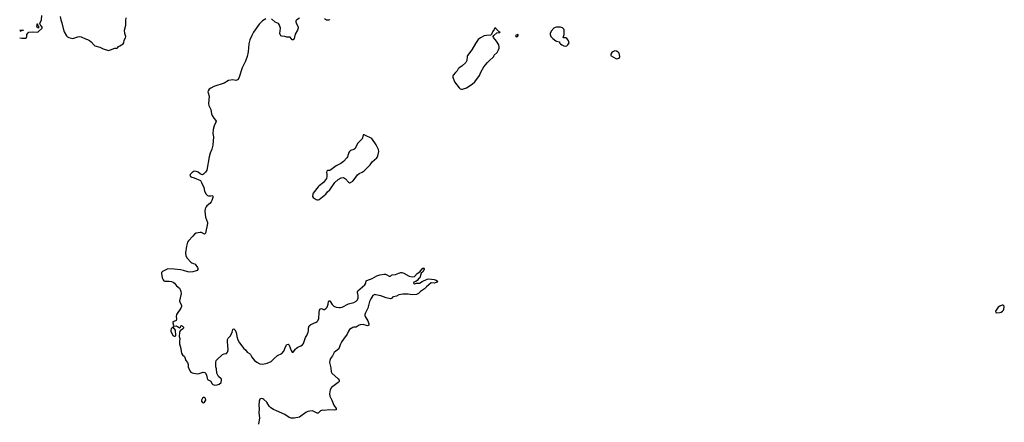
# Model space of a CAD drawing. Header units: inches. Extents: x 2057758 to 2159670, y 827298 to 1016821.
# Tile 5 of 90: x 2057931 to 2076790, y 863086 to 870792. Entities that reach past the tile are written whole.
import ezdxf

# ---------------------------------------------------------------- set-up
doc = ezdxf.new("R2010")
doc.units = ezdxf.units.IN
doc.header["$MEASUREMENT"] = 0
for name, color, linetype in [('C0857', 7, 'Continuous'), ('C0866', 7, 'Continuous'), ('C0867', 7, 'Continuous'), ('C0876', 7, 'Continuous')]:
    doc.layers.add(name, color=color, linetype=linetype)

msp = doc.modelspace()

# ---------------------------------------------------------------- linework, layer by layer
at = {"layer": 'C0857', "color": 6, "elevation": 300}
for points in [[(2057931, 870442), (2057970, 870437), (2058039, 870441), (2058062, 870450), (2058069, 870470), (2058069, 870510), (2058090, 870542), (2058106, 870550), (2058170, 870559), (2058269, 870551), (2058283, 870557), (2058359, 870630), (2058361, 870650), (2058350, 870669), (2058337, 870677), (2058319, 870710), (2058321, 870730), (2058348, 870790), (2058353, 870870)], [(2058703, 870850), (2058717, 870790), (2058741, 870730), (2058763, 870623), (2058782, 870562), (2058830, 870481), (2058845, 870465), (2058870, 870450), (2058950, 870432), (2059045, 870465), (2059070, 870470), (2059110, 870466), (2059190, 870426), (2059230, 870415), (2059270, 870393), (2059299, 870370), (2059350, 870311), (2059373, 870293), (2059464, 870264), (2059530, 870233), (2059630, 870203), (2059670, 870212), (2059750, 870244), (2059795, 870250), (2059810, 870257), (2059824, 870276), (2059847, 870293), (2059912, 870330), (2059924, 870350), (2059930, 870401), (2059958, 870442), (2059963, 870470), (2059947, 870527), (2059941, 870590), (2059962, 870690), (2059963, 870777), (2059972, 870830)], [(2057933, 870587), (2057938, 870590), (2058002, 870590), (2057958, 870582), (2057950, 870570), (2057932, 870566)]]:
    msp.add_lwpolyline(points, dxfattribs=at)
msp.add_lwpolyline([(2058290, 870628), (2058278, 870638), (2058270, 870638), (2058258, 870670), (2058266, 870690), (2058266, 870714), (2058271, 870710), (2058272, 870690), (2058291, 870670)], close=True, dxfattribs=at)
at = {"layer": 'C0866', "color": 6}
for points, elevation in [([(2062256, 870000), (2062250, 869985), (2062191, 869869), (2062137, 869690), (2062114, 869646), (2062090, 869633), (2062070, 869631), (2062010, 869639), (2061930, 869625), (2061850, 869577), (2061650, 869511), (2061590, 869482), (2061559, 869461), (2061539, 869430), (2061534, 869410), (2061538, 869390), (2061563, 869330), (2061550, 869190), (2061552, 869150), (2061591, 869071), (2061606, 868990), (2061618, 868958), (2061647, 868910), (2061683, 868870), (2061693, 868850), (2061690, 868830), (2061657, 868763), (2061639, 868690), (2061632, 868612), (2061642, 868550), (2061628, 868390), (2061608, 868312), (2061582, 868238), (2061563, 868170), (2061512, 867910), (2061490, 867873), (2061450, 867833), (2061430, 867824), (2061410, 867829), (2061390, 867841), (2061350, 867875), (2061310, 867889), (2061270, 867890), (2061237, 867870), (2061199, 867830), (2061191, 867810), (2061210, 867785), (2061270, 867765), (2061391, 867711), (2061415, 867675), (2061459, 867579), (2061473, 867510), (2061500, 867450), (2061527, 867430), (2061550, 867423), (2061590, 867421), (2061610, 867426), (2061623, 867423), (2061631, 867412), (2061630, 867390), (2061611, 867330), (2061595, 867305), (2061570, 867273), (2061515, 867230), (2061500, 867210), (2061482, 867170), (2061478, 867130), (2061489, 867010), (2061526, 866910), (2061528, 866890), (2061490, 866709), (2061470, 866689), (2061410, 866719), (2061390, 866721), (2061310, 866708), (2061280, 866690), (2061250, 866649), (2061162, 866558), (2061146, 866534), (2061126, 866454), (2061106, 866330), (2061115, 866270), (2061140, 866230), (2061210, 866150), (2061230, 866136), (2061292, 866110), (2061334, 866050), (2061342, 866030), (2061344, 866010), (2061328, 865992), (2061290, 865976), (2061250, 865966), (2061190, 865961), (2061150, 865967), (2061070, 865991), (2061010, 866003), (2060890, 866017), (2060770, 866021), (2060730, 866007), (2060666, 865970), (2060646, 865950), (2060644, 865936), (2060660, 865850), (2060678, 865810), (2060690, 865794), (2060710, 865787), (2060792, 865788), (2060840, 865780), (2060869, 865769), (2060894, 865750), (2060937, 865697), (2060993, 865653), (2061006, 865630), (2061019, 865590), (2061021, 865550), (2060994, 865410), (2061006, 865370), (2061030, 865330), (2061030, 865302), (2061015, 865270), (2060935, 865150), (2060928, 865110), (2060932, 865068), (2060925, 865035), (2060913, 865027), (2060863, 865010), (2060864, 864990), (2060875, 864945), (2060872, 864932), (2060884, 864924), (2060935, 864935), (2060990, 864896), (2061010, 864905), (2061018, 864930), (2061030, 864936), (2061050, 864926), (2061066, 864910), (2061067, 864890), (2061050, 864870), (2061005, 864835), (2060990, 864806), (2060985, 864730), (2060999, 864690), (2060989, 864630), (2060991, 864590), (2061017, 864497), (2061022, 864442), (2061031, 864411), (2061050, 864380), (2061085, 864345), (2061116, 864270), (2061142, 864230), (2061156, 864190), (2061159, 864150), (2061188, 864070), (2061207, 864047), (2061234, 864034), (2061330, 864015), (2061370, 864020), (2061444, 864044), (2061479, 864039), (2061499, 864019), (2061511, 863991), (2061519, 863930), (2061530, 863905), (2061591, 863871), (2061611, 863831), (2061632, 863810), (2061650, 863801), (2061670, 863799), (2061710, 863803), (2061750, 863816), (2061787, 863850), (2061798, 863890), (2061796, 863910), (2061790, 863919), (2061739, 863960), (2061718, 863998), (2061708, 864028), (2061698, 864110), (2061687, 864150), (2061688, 864230), (2061694, 864266), (2061711, 864289), (2061816, 864384), (2061850, 864399), (2061890, 864402), (2061912, 864428), (2061925, 864475), (2061911, 864630), (2061914, 864670), (2061926, 864694), (2061970, 864743), (2061999, 864810), (2062010, 864861), (2062022, 864870), (2062030, 864872), (2062050, 864854), (2062075, 864810), (2062090, 864731), (2062110, 864667), (2062140, 864610), (2062221, 864501), (2062255, 864470), (2062287, 864427), (2062330, 864404), (2062350, 864384), (2062377, 864330), (2062430, 864270), (2062475, 864235), (2062530, 864207), (2062590, 864201), (2062670, 864215), (2062750, 864252), (2062805, 864310), (2062870, 864362), (2062950, 864401), (2062992, 864450), (2063021, 864530), (2063050, 864575), (2063070, 864580), (2063090, 864563), (2063130, 864462), (2063150, 864431), (2063168, 864428), (2063214, 864486), (2063235, 864505), (2063258, 864522), (2063318, 864550), (2063349, 864571), (2063367, 864593), (2063406, 864710), (2063431, 864750), (2063459, 864810), (2063465, 864835), (2063464, 864890), (2063477, 864930), (2063510, 864961), (2063610, 865002), (2063630, 865015), (2063643, 865030), (2063660, 865070), (2063668, 865190), (2063675, 865230), (2063684, 865250), (2063690, 865256), (2063710, 865262), (2063750, 865244), (2063770, 865244), (2063804, 865270), (2063818, 865290), (2063834, 865330), (2063840, 865350), (2063844, 865396), (2063850, 865412), (2063870, 865410), (2063919, 865339), (2063950, 865310), (2063990, 865291), (2064050, 865281), (2064078, 865282), (2064110, 865290), (2064230, 865351), (2064330, 865377), (2064378, 865402), (2064404, 865430), (2064417, 865470), (2064415, 865510), (2064403, 865570), (2064403, 865590), (2064410, 865605), (2064540, 865720), (2064560, 865750), (2064570, 865791), (2064580, 865800), (2064680, 865840), (2064770, 865889), (2064830, 865910), (2064910, 865920), (2064939, 865919), (2064966, 865910), (2065010, 865881), (2065030, 865886), (2065050, 865903), (2065068, 865910), (2065130, 865913), (2065190, 865941), (2065230, 865951), (2065251, 865951), (2065290, 865938), (2065390, 865881), (2065450, 865873), (2065490, 865875), (2065547, 865933), (2065595, 865965), (2065650, 866033), (2065670, 866039), (2065680, 866030), (2065679, 866010), (2065652, 865968), (2065621, 865939), (2065592, 865848), (2065567, 865830), (2065541, 865799), (2065519, 865781), (2065481, 865770), (2065472, 865750), (2065490, 865738), (2065532, 865752), (2065590, 865752), (2065638, 865782), (2065736, 865824), (2065770, 865831), (2065870, 865819), (2065910, 865805), (2065935, 865790), (2065930, 865768), (2065870, 865751), (2065810, 865753), (2065720, 865680), (2065682, 865638), (2065606, 865590), (2065571, 865550), (2065530, 865535), (2065450, 865528), (2065370, 865538), (2065270, 865539), (2065190, 865523), (2065150, 865503), (2065090, 865489), (2065070, 865479), (2065050, 865453), (2065030, 865450), (2064950, 865467), (2064846, 865506), (2064750, 865528), (2064730, 865530), (2064695, 865510), (2064654, 865450), (2064630, 865396), (2064596, 865270), (2064580, 865230), (2064546, 865170), (2064540, 865150), (2064541, 865130), (2064549, 865110), (2064597, 865030), (2064616, 864970), (2064615, 864945), (2064603, 864937), (2064590, 864934), (2064510, 864958), (2064450, 864953), (2064430, 864947), (2064375, 864905), (2064330, 864904), (2064310, 864900), (2064250, 864862), (2064229, 864831), (2064204, 864770), (2064130, 864680), (2064098, 864630), (2064070, 864570), (2064041, 864490), (2063984, 864450), (2063956, 864424), (2063922, 864358), (2063884, 864310), (2063868, 864272), (2063867, 864230), (2063889, 864130), (2063896, 864050), (2063910, 864027), (2064030, 863916), (2064050, 863890), (2064048, 863870), (2064033, 863850), (2063904, 863750), (2063879, 863710), (2063869, 863670), (2063865, 863630), (2063868, 863588), (2063909, 863509), (2063950, 863413), (2063995, 863350), (2063994, 863326), (2063964, 863316), (2063850, 863323), (2063770, 863314), (2063730, 863319), (2063710, 863315), (2063695, 863305), (2063650, 863260), (2063630, 863258), (2063590, 863282), (2063550, 863297), (2063530, 863303), (2063490, 863302), (2063450, 863294), (2063410, 863276), (2063290, 863186), (2063190, 863165), (2063130, 863164), (2063095, 863175), (2063010, 863237), (2062850, 863304), (2062790, 863333), (2062743, 863363), (2062712, 863392), (2062662, 863470), (2062610, 863523), (2062590, 863535), (2062570, 863542), (2062542, 863538), (2062530, 863529), (2062518, 863490), (2062514, 863410), (2062520, 863350), (2062514, 863270), (2062521, 863170), (2062505, 863050)], 300), ([(2066491, 870000), (2066479, 869970), (2066399, 869901), (2066350, 869870), (2066331, 869850), (2066311, 869810), (2066277, 869783), (2066233, 869730), (2066226, 869710), (2066227, 869690), (2066262, 869602), (2066304, 869544), (2066348, 869488), (2066370, 869470), (2066390, 869461), (2066410, 869460), (2066430, 869466), (2066489, 869490), (2066600, 869560), (2066650, 869602), (2066738, 869722), (2066764, 869790), (2066819, 869890), (2066888, 869970), (2066919, 870000)], 400)]:
    msp.add_lwpolyline(points, dxfattribs=dict(at, elevation=elevation))
for points, elevation in [([(2064510, 868589), (2064500, 868530), (2064490, 868510), (2064409, 868431), (2064350, 868322), (2064330, 868308), (2064270, 868287), (2064249, 868271), (2064236, 868250), (2064225, 868210), (2064207, 868170), (2064195, 868150), (2064130, 868080), (2064081, 868039), (2063990, 867992), (2063890, 867915), (2063870, 867907), (2063830, 867903), (2063811, 867890), (2063808, 867870), (2063815, 867835), (2063816, 867790), (2063806, 867750), (2063750, 867677), (2063665, 867615), (2063645, 867595), (2063554, 867470), (2063545, 867450), (2063539, 867410), (2063550, 867390), (2063610, 867352), (2063630, 867343), (2063650, 867344), (2063670, 867350), (2063792, 867450), (2063825, 867495), (2063870, 867538), (2063965, 867675), (2064030, 867733), (2064090, 867767), (2064130, 867769), (2064170, 867747), (2064230, 867679), (2064250, 867671), (2064270, 867676), (2064310, 867703), (2064338, 867730), (2064399, 867821), (2064430, 867846), (2064488, 867872), (2064530, 867901), (2064643, 868017), (2064684, 868070), (2064772, 868150), (2064787, 868170), (2064800, 868210), (2064808, 868270), (2064801, 868310), (2064757, 868397), (2064676, 868516), (2064652, 868532), (2064566, 868566), (2064530, 868586)], 400), ([(2060870, 864909), (2060850, 864897), (2060830, 864876), (2060823, 864850), (2060826, 864830), (2060867, 864747), (2060890, 864735), (2060910, 864736), (2060924, 864750), (2060917, 864850)], 300), ([(2061470, 863563), (2061450, 863561), (2061430, 863546), (2061413, 863510), (2061413, 863490), (2061424, 863470), (2061430, 863464), (2061450, 863460), (2061470, 863473), (2061485, 863490), (2061493, 863510), (2061490, 863542)], 300)]:
    msp.add_lwpolyline(points, close=True, dxfattribs=dict(at, elevation=elevation))
at = {"layer": 'C0867', "color": 6}
for points, elevation in [([(2062647, 870810), (2062584, 870770), (2062517, 870703), (2062410, 870550), (2062375, 870490), (2062336, 870404), (2062317, 870330), (2062306, 870174), (2062290, 870087), (2062256, 870000)], 300), ([(2063290, 870822), (2063236, 870790), (2063223, 870770), (2063220, 870750), (2063225, 870730), (2063262, 870650), (2063263, 870630), (2063253, 870590), (2063210, 870513), (2063188, 870432), (2063170, 870404), (2063150, 870407), (2063110, 870455), (2063099, 870459), (2063050, 870459), (2063010, 870473), (2062950, 870475), (2062930, 870483), (2062917, 870510), (2062915, 870530), (2062929, 870630), (2062910, 870690), (2062890, 870716), (2062827, 870747), (2062756, 870810)], 300), ([(2063865, 870795), (2063856, 870784), (2063830, 870780), (2063810, 870785), (2063770, 870810)], 300), ([(2066919, 870000), (2067010, 870090), (2067021, 870110), (2067074, 870166), (2067104, 870216), (2067114, 870246), (2067115, 870265), (2067105, 870310), (2067062, 870382), (2067004, 870450), (2067000, 870470), (2067012, 870490), (2067070, 870540), (2067130, 870546), (2067134, 870550), (2067117, 870557), (2067050, 870624), (2067030, 870635), (2067019, 870601), (2066990, 870561), (2066970, 870510), (2066960, 870500), (2066946, 870494), (2066870, 870490), (2066830, 870483), (2066754, 870446), (2066714, 870410), (2066662, 870338), (2066590, 870218), (2066511, 870109), (2066503, 870090), (2066495, 870010), (2066491, 870000)], 400)]:
    msp.add_lwpolyline(points, dxfattribs=dict(at, elevation=elevation))
at = {"layer": 'C0867', "color": 6, "elevation": 400}
for points in [[(2068290, 870651), (2068210, 870648), (2068190, 870644), (2068164, 870630), (2068110, 870570), (2068090, 870530), (2068089, 870509), (2068107, 870467), (2068140, 870430), (2068197, 870390), (2068210, 870382), (2068267, 870367), (2068273, 870350), (2068290, 870330), (2068317, 870310), (2068350, 870292), (2068390, 870286), (2068410, 870293), (2068432, 870310), (2068453, 870350), (2068452, 870370), (2068437, 870397), (2068410, 870432), (2068390, 870442), (2068345, 870445), (2068342, 870450), (2068360, 870510), (2068361, 870590), (2068354, 870610), (2068330, 870636)], [(2067470, 870509), (2067427, 870490), (2067433, 870470), (2067450, 870466), (2067467, 870470), (2067480, 870490), (2067479, 870499)], [(2069330, 870195), (2069290, 870176), (2069270, 870161), (2069254, 870130), (2069251, 870110), (2069260, 870100), (2069350, 870047), (2069370, 870043), (2069390, 870046), (2069410, 870058), (2069425, 870090), (2069413, 870150), (2069397, 870170), (2069362, 870190)]]:
    msp.add_lwpolyline(points, close=True, dxfattribs=at)
at = {"layer": 'C0876', "color": 6, "elevation": 400}
msp.add_lwpolyline([(2076770, 865329), (2076750, 865327), (2076705, 865310), (2076671, 865290), (2076624, 865210), (2076628, 865190), (2076650, 865180), (2076710, 865185), (2076730, 865193), (2076753, 865210), (2076772, 865230), (2076782, 865250), (2076790, 865298), (2076787, 865310)], close=True, dxfattribs=at)

doc.saveas('drawing.dxf')
